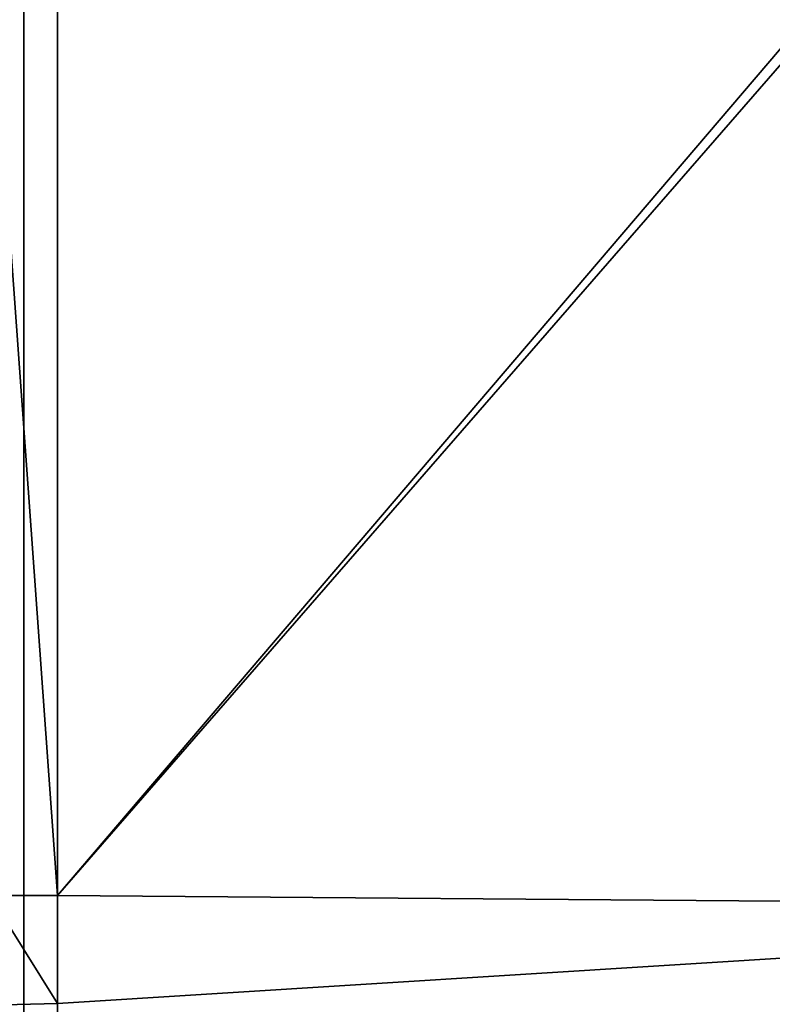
# Model space of a CAD drawing. Header units: metres. Extents: x -105 to 105, y -71 to 59.
# Tile 36 of 117: x -0.001 to 0.224, y -58.676 to -58.381. Entities that reach past the tile are written whole.
import ezdxf

# ---------------------------------------------------------------- set-up
doc = ezdxf.new("R2010")
doc.units = ezdxf.units.M
doc.layers.add('solid_WAMAS_150_SW0001', color=7, linetype='CONTINUOUS')

msp = doc.modelspace()

# ---------------------------------------------------------------- linework, layer by layer
at = {"layer": 'solid_WAMAS_150_SW0001'}
for points in [[(-2.882664, -49.349998, 16.568638), (-2.881144, -66.428413, 16.56883), (0, -66.428406, 16.75)], [(0, -49.349998, 16.75), (-2.882664, -49.349998, 16.568638), (0, -66.428406, 16.75)], [(0, -49.349998, 16.75), (0, -66.428406, 16.75), (2.881112, -66.428406, 16.568834)], [(2.882664, -49.349998, 16.568638), (0, -49.349998, 16.75), (2.881112, -66.428406, 16.568834)], [(0.01016, -58.643467, -86.291603), (-0.01016, -58.363228, -85.209343), (0.01016, -58.363228, -85.209343)], [(0.01016, -58.643467, -86.291603), (-0.01016, -58.643486, -86.291656), (-0.01016, -58.363228, -85.209343)], [(0.24819, -58.364708, -85.205238), (0.01016, -58.643467, -86.291603), (0.01016, -58.363228, -85.209343)], [(0.24819, -58.364708, -85.205238), (0.252717, -58.364758, -85.205063), (0.01016, -58.643467, -86.291603)], [(0.252717, -58.364758, -85.205063), (0.46957, -58.647053, -86.272148), (0.01016, -58.643467, -86.291603)], [(0.01016, -58.643467, -86.291603), (0.01016, -58.675842, -86.386261), (-0.01016, -58.643486, -86.291656)], [(0.01016, -58.675842, -86.386261), (-0.01016, -58.676327, -86.38765), (-0.01016, -58.643486, -86.291656)], [(0.46957, -58.647053, -86.272148), (0.01016, -58.675842, -86.386261), (0.01016, -58.643467, -86.291603)], [(0.46957, -58.647053, -86.272148), (0.01016, -59.071476, -87.323494), (0.01016, -58.675842, -86.386261)], [(0.46957, -58.647053, -86.272148), (0.586457, -59.0746, -87.295692), (0.01016, -59.071476, -87.323494)], [(0.01016, -58.675842, -86.386261), (0.01016, -59.071476, -87.323494), (-0.01016, -58.676327, -86.38765)]]:
    msp.add_3dface(points, dxfattribs=at)

doc.saveas('drawing.dxf')
